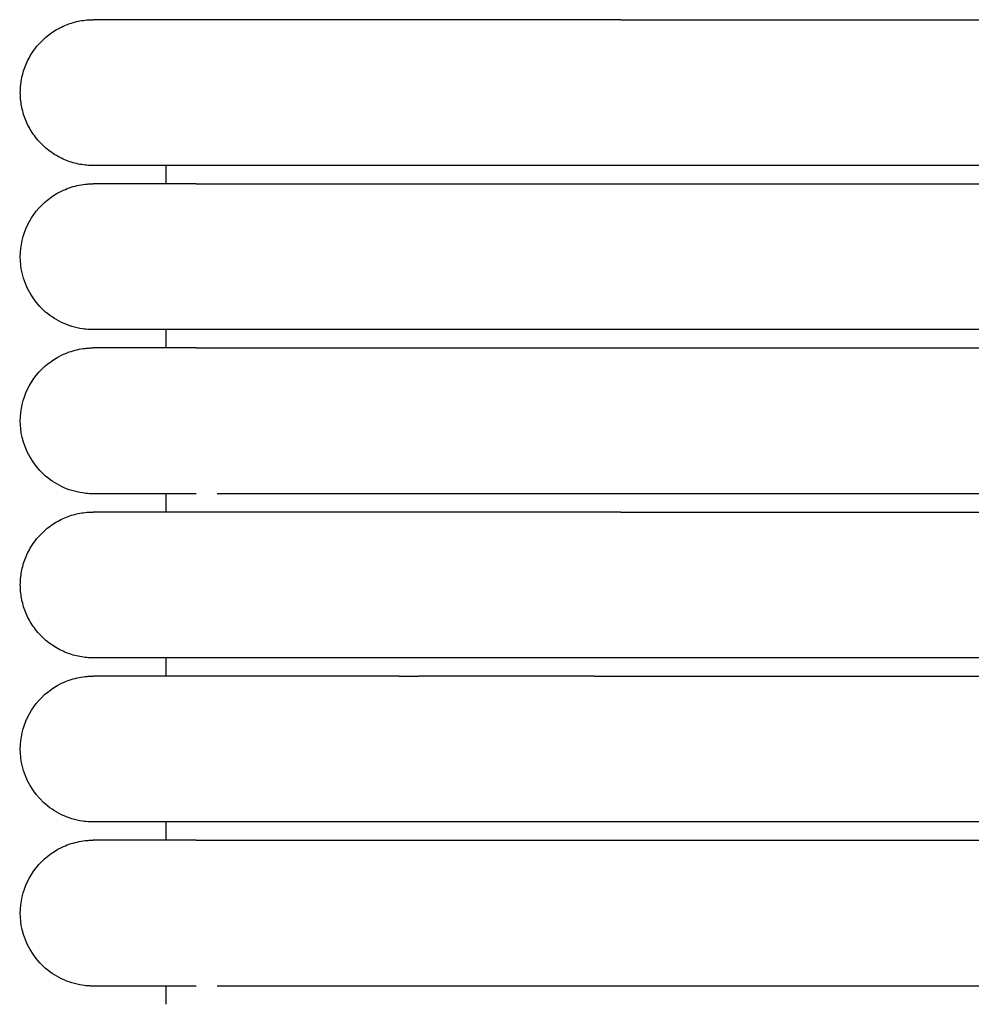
# Model space of a CAD drawing. Header units: millimetres. Extents: x -31695 to -19845, y -5614 to 7253.
# Tile 90 of 256: x -31406 to -31380, y 4923 to 4950. Entities that reach past the tile are written whole.
import ezdxf

# ---------------------------------------------------------------- set-up
doc = ezdxf.new("R2010")
doc.units = ezdxf.units.MM
doc.layers.add('2d', color=7, linetype='Continuous', true_color=0x000000)

msp = doc.modelspace()

# ---------------------------------------------------------------- linework, layer by layer
at = {"layer": '2d', "linetype": 'Continuous', "lineweight": -3}
for points, weights, knots in [([(-31404.204, 4946.495), (-31406.204, 4946.495), (-31406.204, 4948.495), (-31406.204, 4950.495), (-31404.204, 4950.495)], [1, 0.707106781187, 1, 0.707106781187, 1], [0, 0, 0, 1.570796, 1.570796, 3.141593, 3.141593, 3.141593]), ([(-31389.743, 4950.495), (-31394.714, 4950.495), (-31398.229, 4950.495), (-31400.58, 4950.495), (-31401.385, 4950.495)], [1, 0.853553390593, 0.853553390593, 0.853553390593, 0.919067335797], [0, 0, 0, 9.941125, 9.941125, 16.590224, 16.590224, 16.590224]), ([(-31389.743, 4946.495), (-31394.714, 4946.495), (-31398.229, 4946.495), (-31400.58, 4946.495), (-31401.385, 4946.495)], [1, 0.853553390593, 0.853553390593, 0.853553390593, 0.919067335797], [0, 0, 0, 9.941125, 9.941125, 16.590224, 16.590224, 16.590224]), ([(-31404.204, 4932.995), (-31406.204, 4932.995), (-31406.204, 4934.995), (-31406.204, 4936.995), (-31404.204, 4936.995)], [1, 0.707106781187, 1, 0.707106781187, 1], [0, 0, 0, 1.570796, 1.570796, 3.141593, 3.141593, 3.141593]), ([(-31389.743, 4936.995), (-31394.714, 4936.995), (-31398.229, 4936.995), (-31400.58, 4936.995), (-31401.385, 4936.995)], [1, 0.853553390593, 0.853553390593, 0.853553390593, 0.919067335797], [0, 0, 0, 9.941125, 9.941125, 16.590224, 16.590224, 16.590224]), ([(-31389.743, 4932.995), (-31394.714, 4932.995), (-31398.229, 4932.995), (-31400.58, 4932.995), (-31401.385, 4932.995)], [1, 0.853553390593, 0.853553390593, 0.853553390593, 0.919067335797], [0, 0, 0, 9.941125, 9.941125, 16.590224, 16.590224, 16.590224])]:
    msp.add_rational_spline(points, weights, degree=2, knots=knots, dxfattribs=at)
for points in [[(-31401.385, 4950.495), (-31404.204, 4950.495), (-31404.204, 4950.495)], [(-31401.385, 4946.495), (-31404.204, 4946.495), (-31404.204, 4946.495)], [(-31401.385, 4936.995), (-31404.204, 4936.995), (-31404.204, 4936.995)], [(-31401.385, 4932.995), (-31404.204, 4932.995), (-31404.204, 4932.995)]]:
    msp.add_rational_spline(points, [0.919067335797, 0.951503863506, 1], degree=2, dxfattribs=at)
for points, degree in [([(-31389.743, 4950.495), (-31380.974, 4950.495), (-31372.204, 4950.495)], 2), ([(-31402.204, 4945.995), (-31402.204, 4946.245), (-31402.204, 4946.495)], 2), ([(-31372.204, 4946.495), (-31380.974, 4946.495), (-31389.743, 4946.495)], 2), ([(-31401.385, 4945.995), (-31386.795, 4945.995), (-31372.204, 4945.995)], 2), ([(-31404.205, 4941.995), (-31404.205, 4941.995), (-31404.205, 4941.995), (-31404.204, 4941.995)], 3), ([(-31402.204, 4941.495), (-31402.204, 4941.745), (-31402.204, 4941.995)], 2), ([(-31372.204, 4941.995), (-31381.401, 4941.995), (-31390.598, 4941.995)], 2), ([(-31401.385, 4941.495), (-31386.795, 4941.495), (-31372.204, 4941.495)], 2), ([(-31402.204, 4936.995), (-31402.204, 4937.245), (-31402.204, 4937.495)], 2), ([(-31372.204, 4937.495), (-31380.974, 4937.495), (-31389.743, 4937.495)], 2), ([(-31389.743, 4936.995), (-31380.974, 4936.995), (-31372.204, 4936.995)], 2), ([(-31402.204, 4932.495), (-31402.204, 4932.745), (-31402.204, 4932.995)], 2), ([(-31372.204, 4932.995), (-31380.974, 4932.995), (-31389.743, 4932.995)], 2), ([(-31395.819, 4932.495), (-31395.641, 4932.495), (-31395.461, 4932.495), (-31395.279, 4932.495)], 3), ([(-31390.467, 4932.495), (-31381.336, 4932.495), (-31372.204, 4932.495)], 2), ([(-31402.204, 4927.995), (-31402.204, 4928.245), (-31402.204, 4928.495)], 2), ([(-31372.204, 4928.495), (-31381.276, 4928.495), (-31390.348, 4928.495)], 2), ([(-31401.385, 4927.995), (-31386.795, 4927.995), (-31372.204, 4927.995)], 2), ([(-31402.204, 4923.495), (-31402.204, 4923.745), (-31402.204, 4923.995)], 2), ([(-31372.204, 4923.995), (-31380.974, 4923.995), (-31389.743, 4923.995)], 2)]:
    msp.add_open_spline(points, degree=degree, dxfattribs=at)
for points, knots in [([(-31404.205, 4941.995), (-31404.238, 4941.995), (-31404.271, 4941.996), (-31404.371, 4942.001), (-31404.437, 4942.008), (-31404.503, 4942.017), (-31404.7, 4942.047), (-31404.893, 4942.107), (-31405.072, 4942.193), (-31405.252, 4942.28), (-31405.419, 4942.393), (-31405.565, 4942.529), (-31405.857, 4942.8), (-31406.066, 4943.161), (-31406.155, 4943.55), (-31406.221, 4943.842), (-31406.221, 4944.149), (-31406.154, 4944.44), (-31406.088, 4944.732), (-31405.955, 4945.008), (-31405.768, 4945.242), (-31405.582, 4945.476), (-31405.342, 4945.667), (-31405.072, 4945.797), (-31404.937, 4945.862), (-31404.795, 4945.912), (-31404.649, 4945.945), (-31404.576, 4945.962), (-31404.503, 4945.974), (-31404.391, 4945.987), (-31404.354, 4945.99), (-31404.288, 4945.993), (-31404.232, 4945.994), (-31404.204, 4945.995)], [23.445617, 23.445617, 23.445617, 23.445617, 23.445696, 23.445696, 23.445854, 23.445854, 23.445854, 24.046299, 24.046299, 24.046299, 24.647109, 24.647109, 24.647109, 25.861392, 25.861392, 25.861392, 26.766947, 26.766947, 26.766947, 27.671852, 27.671852, 27.671852, 28.577116, 28.577116, 28.577116, 29.026855, 29.026855, 29.026855, 29.266293, 29.266293, 29.386005, 29.386005, 29.475729, 29.475729, 29.475729, 29.475729]), ([(-31401.385, 4945.995), (-31402.071, 4945.995), (-31402.632, 4945.995), (-31403.066, 4945.995), (-31403.436, 4945.995), (-31403.715, 4945.995), (-31403.904, 4945.995), (-31404.092, 4945.995), (-31404.191, 4945.995), (-31404.204, 4945.995)], [0, 0, 0, 0, 8.649968, 8.649968, 8.649968, 15.950267, 15.950267, 15.950267, 23.144583, 23.144583, 23.144583, 23.144583]), ([(-31401.386, 4941.995), (-31402.069, 4941.995), (-31402.631, 4941.995), (-31403.067, 4941.995), (-31403.437, 4941.995), (-31403.715, 4941.995), (-31403.904, 4941.995), (-31404.092, 4941.995), (-31404.191, 4941.995), (-31404.204, 4941.995)], [0, 0, 0, 0, 8.585632, 8.585632, 8.585632, 15.831632, 15.831632, 15.831632, 22.972437, 22.972437, 22.972437, 22.972437]), ([(-31390.598, 4941.995), (-31390.716, 4941.995), (-31390.834, 4941.995), (-31390.951, 4941.995), (-31391.152, 4941.995), (-31391.353, 4941.995), (-31391.553, 4941.995), (-31391.753, 4941.995), (-31391.952, 4941.995), (-31392.151, 4941.995), (-31392.35, 4941.995), (-31392.547, 4941.995), (-31392.744, 4941.995), (-31392.94, 4941.995), (-31393.136, 4941.995), (-31393.33, 4941.995), (-31393.354, 4941.995), (-31393.378, 4941.995), (-31393.402, 4941.995), (-31393.427, 4941.995), (-31393.451, 4941.995), (-31393.475, 4941.995), (-31393.523, 4941.995), (-31393.572, 4941.995), (-31393.62, 4941.995), (-31393.716, 4941.995), (-31393.812, 4941.995), (-31393.907, 4941.995), (-31394.098, 4941.995), (-31394.287, 4941.995), (-31394.474, 4941.995), (-31394.662, 4941.995), (-31394.847, 4941.995), (-31395.029, 4941.995), (-31395.21, 4941.995), (-31395.389, 4941.995), (-31395.564, 4941.995), (-31395.739, 4941.995), (-31395.911, 4941.995), (-31396.08, 4941.995), (-31396.249, 4941.995), (-31396.414, 4941.995), (-31396.576, 4941.995), (-31396.738, 4941.995), (-31396.897, 4941.995), (-31397.052, 4941.995), (-31397.206, 4941.995), (-31397.358, 4941.995), (-31397.505, 4941.995), (-31397.653, 4941.995), (-31397.797, 4941.995), (-31397.936, 4941.995), (-31398.076, 4941.995), (-31398.212, 4941.995), (-31398.345, 4941.995), (-31398.346, 4941.995), (-31398.348, 4941.995), (-31398.356, 4941.995), (-31398.36, 4941.995), (-31398.364, 4941.995), (-31398.368, 4941.995), (-31398.376, 4941.995), (-31398.383, 4941.995), (-31398.391, 4941.995), (-31398.407, 4941.995), (-31398.422, 4941.995), (-31398.437, 4941.995), (-31398.468, 4941.995), (-31398.499, 4941.995), (-31398.53, 4941.995), (-31398.56, 4941.995), (-31398.591, 4941.995), (-31398.621, 4941.995), (-31398.636, 4941.995), (-31398.651, 4941.995), (-31398.666, 4941.995), (-31398.674, 4941.995), (-31398.682, 4941.995), (-31398.689, 4941.995), (-31398.697, 4941.995), (-31398.704, 4941.995), (-31398.712, 4941.995), (-31398.742, 4941.995), (-31398.772, 4941.995), (-31398.801, 4941.995), (-31398.831, 4941.995), (-31398.861, 4941.995), (-31398.89, 4941.995), (-31398.92, 4941.995), (-31398.949, 4941.995), (-31398.978, 4941.995), (-31398.993, 4941.995), (-31399.007, 4941.995), (-31399.022, 4941.995), (-31399.036, 4941.995), (-31399.051, 4941.995), (-31399.065, 4941.995), (-31399.123, 4941.995), (-31399.18, 4941.995), (-31399.236, 4941.995), (-31399.293, 4941.995), (-31399.348, 4941.995), (-31399.403, 4941.995), (-31399.458, 4941.995), (-31399.513, 4941.995), (-31399.566, 4941.995), (-31399.593, 4941.995), (-31399.62, 4941.995), (-31399.646, 4941.995), (-31399.672, 4941.995), (-31399.699, 4941.995), (-31399.725, 4941.995), (-31399.777, 4941.995), (-31399.828, 4941.995), (-31399.879, 4941.995), (-31399.929, 4941.995), (-31399.979, 4941.995), (-31400.028, 4941.995), (-31400.04, 4941.995), (-31400.052, 4941.995), (-31400.069, 4941.995), (-31400.071, 4941.995), (-31400.072, 4941.995), (-31400.083, 4941.995), (-31400.089, 4941.995), (-31400.095, 4941.995), (-31400.101, 4941.995), (-31400.107, 4941.995), (-31400.113, 4941.995), (-31400.119, 4941.995), (-31400.125, 4941.995), (-31400.131, 4941.995), (-31400.137, 4941.995), (-31400.149, 4941.995), (-31400.16, 4941.995), (-31400.172, 4941.995), (-31400.196, 4941.995), (-31400.219, 4941.995), (-31400.242, 4941.995), (-31400.266, 4941.995), (-31400.289, 4941.995), (-31400.311, 4941.995), (-31400.323, 4941.995), (-31400.334, 4941.995), (-31400.345, 4941.995), (-31400.357, 4941.995), (-31400.368, 4941.995), (-31400.379, 4941.995), (-31400.401, 4941.995), (-31400.423, 4941.995), (-31400.445, 4941.995), (-31400.456, 4941.995), (-31400.467, 4941.995), (-31400.478, 4941.995), (-31400.483, 4941.995), (-31400.489, 4941.995), (-31400.494, 4941.995), (-31400.497, 4941.995), (-31400.499, 4941.995), (-31400.51, 4941.995), (-31400.531, 4941.995), (-31400.553, 4941.995), (-31400.573, 4941.995), (-31400.584, 4941.995), (-31400.594, 4941.995), (-31400.605, 4941.995), (-31400.615, 4941.995), (-31400.625, 4941.995), (-31400.635, 4941.995), (-31400.64, 4941.995), (-31400.646, 4941.995), (-31400.651, 4941.995), (-31400.653, 4941.995), (-31400.656, 4941.995), (-31400.666, 4941.995), (-31400.676, 4941.995), (-31400.686, 4941.995), (-31400.696, 4941.995), (-31400.701, 4941.995), (-31400.706, 4941.995), (-31400.711, 4941.995), (-31400.716, 4941.995), (-31400.721, 4941.995), (-31400.726, 4941.995), (-31400.728, 4941.995), (-31400.731, 4941.995), (-31400.74, 4941.995), (-31400.745, 4941.995), (-31400.75, 4941.995), (-31400.762, 4941.995), (-31400.765, 4941.995), (-31400.767, 4941.995), (-31400.777, 4941.995), (-31400.779, 4941.995), (-31400.782, 4941.995), (-31400.791, 4941.995), (-31400.793, 4941.995), (-31400.796, 4941.995), (-31400.807, 4941.995), (-31401.004, 4941.995), (-31401.173, 4941.995), (-31401.386, 4941.995)], [2.614507, 2.614507, 2.614507, 2.614507, 2.969128, 2.969128, 2.969128, 3.575823, 3.575823, 3.575823, 4.183518, 4.183518, 4.183518, 4.792107, 4.792107, 4.792107, 5.4015, 5.4015, 5.4015, 5.477719, 5.477719, 5.477719, 5.55395, 5.55395, 5.55395, 5.706445, 5.706445, 5.706445, 6.011577, 6.011577, 6.011577, 6.622424, 6.622424, 6.622424, 7.232386, 7.232386, 7.232386, 7.836703, 7.836703, 7.836703, 8.435689, 8.435689, 8.435689, 9.029405, 9.029405, 9.029405, 9.617782, 9.617782, 9.617782, 10.200699, 10.200699, 10.200699, 10.777946, 10.777946, 10.777946, 11.349275, 11.349275, 11.349275, 11.36601, 11.36601, 11.36601, 11.382754, 11.382754, 11.382754, 11.416265, 11.416265, 11.416265, 11.483375, 11.483375, 11.483375, 11.617951, 11.617951, 11.617951, 11.752993, 11.752993, 11.752993, 11.820686, 11.820686, 11.820686, 11.854576, 11.854576, 11.854576, 11.888494, 11.888494, 11.888494, 12.024449, 12.024449, 12.024449, 12.160852, 12.160852, 12.160852, 12.297696, 12.297696, 12.297696, 12.366282, 12.366282, 12.366282, 12.434976, 12.434976, 12.434976, 12.710825, 12.710825, 12.710825, 12.988358, 12.988358, 12.988358, 13.267535, 13.267535, 13.267535, 13.407731, 13.407731, 13.407731, 13.548326, 13.548326, 13.548326, 13.830708, 13.830708, 13.830708, 14.114659, 14.114659, 14.114659, 14.1948, 14.1948, 14.1948, 14.221541, 14.221541, 14.221541, 14.257217, 14.257217, 14.257217, 14.292917, 14.292917, 14.292917, 14.328641, 14.328641, 14.328641, 14.400162, 14.400162, 14.400162, 14.543493, 14.543493, 14.543493, 14.687209, 14.687209, 14.687209, 14.759211, 14.759211, 14.759211, 14.831311, 14.831311, 14.831311, 14.975798, 14.975798, 14.975798, 15.048186, 15.048186, 15.048186, 15.084417, 15.084417, 15.084417, 15.120672, 15.120672, 15.120672, 15.265933, 15.265933, 15.265933, 15.33871, 15.33871, 15.33871, 15.411585, 15.411585, 15.411585, 15.448059, 15.448059, 15.448059, 15.484558, 15.484558, 15.484558, 15.557628, 15.557628, 15.557628, 15.5942, 15.5942, 15.5942, 15.630797, 15.630797, 15.630797, 15.667419, 15.667419, 15.667419, 15.722398, 15.722398, 15.722398, 15.759082, 15.759082, 15.759082, 15.795791, 15.795791, 15.795791, 15.837118, 15.837118, 15.837118, 17.360492, 17.360492, 17.360492, 17.360492]), ([(-31404.205, 4937.495), (-31404.238, 4937.495), (-31404.271, 4937.496), (-31404.371, 4937.501), (-31404.437, 4937.508), (-31404.503, 4937.517), (-31404.7, 4937.547), (-31404.893, 4937.607), (-31405.072, 4937.693), (-31405.252, 4937.78), (-31405.419, 4937.893), (-31405.565, 4938.029), (-31405.857, 4938.3), (-31406.066, 4938.661), (-31406.155, 4939.05), (-31406.221, 4939.342), (-31406.221, 4939.649), (-31406.154, 4939.94), (-31406.088, 4940.232), (-31405.955, 4940.508), (-31405.768, 4940.742), (-31405.582, 4940.976), (-31405.342, 4941.167), (-31405.072, 4941.297), (-31404.937, 4941.362), (-31404.795, 4941.412), (-31404.649, 4941.445), (-31404.576, 4941.462), (-31404.503, 4941.474), (-31404.391, 4941.487), (-31404.354, 4941.49), (-31404.288, 4941.493), (-31404.232, 4941.494), (-31404.204, 4941.495)], [23.445641, 23.445641, 23.445641, 23.445641, 23.445712, 23.445712, 23.445854, 23.445854, 23.445854, 24.046299, 24.046299, 24.046299, 24.647109, 24.647109, 24.647109, 25.861392, 25.861392, 25.861392, 26.766947, 26.766947, 26.766947, 27.671852, 27.671852, 27.671852, 28.577116, 28.577116, 28.577116, 29.026854, 29.026854, 29.026854, 29.266293, 29.266293, 29.386005, 29.386005, 29.475729, 29.475729, 29.475729, 29.475729]), ([(-31401.385, 4941.495), (-31402.071, 4941.495), (-31402.632, 4941.495), (-31403.066, 4941.495), (-31403.436, 4941.495), (-31403.715, 4941.495), (-31403.904, 4941.495), (-31404.092, 4941.495), (-31404.191, 4941.495), (-31404.204, 4941.495)], [0, 0, 0, 0, 8.649968, 8.649968, 8.649968, 15.950267, 15.950267, 15.950267, 23.144583, 23.144583, 23.144583, 23.144583]), ([(-31401.386, 4937.495), (-31402.069, 4937.495), (-31402.631, 4937.495), (-31403.067, 4937.495), (-31403.437, 4937.495), (-31403.715, 4937.495), (-31403.904, 4937.495), (-31404.092, 4937.495), (-31404.191, 4937.495), (-31404.204, 4937.495)], [0, 0, 0, 0, 8.585633, 8.585633, 8.585633, 15.831633, 15.831633, 15.831633, 22.972439, 22.972439, 22.972439, 22.972439]), ([(-31389.743, 4937.495), (-31389.944, 4937.495), (-31390.147, 4937.495), (-31390.348, 4937.495), (-31390.549, 4937.495), (-31390.75, 4937.495), (-31390.951, 4937.495), (-31391.152, 4937.495), (-31391.353, 4937.495), (-31391.553, 4937.495), (-31391.753, 4937.495), (-31391.952, 4937.495), (-31392.151, 4937.495), (-31392.35, 4937.495), (-31392.547, 4937.495), (-31392.744, 4937.495), (-31392.94, 4937.495), (-31393.136, 4937.495), (-31393.33, 4937.495), (-31393.354, 4937.495), (-31393.378, 4937.495), (-31393.402, 4937.495), (-31393.427, 4937.495), (-31393.451, 4937.495), (-31393.475, 4937.495), (-31393.523, 4937.495), (-31393.572, 4937.495), (-31393.62, 4937.495), (-31393.716, 4937.495), (-31393.812, 4937.495), (-31393.907, 4937.495), (-31394.098, 4937.495), (-31394.287, 4937.495), (-31394.474, 4937.495), (-31394.662, 4937.495), (-31394.847, 4937.495), (-31395.029, 4937.495), (-31395.21, 4937.495), (-31395.389, 4937.495), (-31395.564, 4937.495), (-31395.739, 4937.495), (-31395.911, 4937.495), (-31396.08, 4937.495), (-31396.249, 4937.495), (-31396.414, 4937.495), (-31396.576, 4937.495), (-31396.738, 4937.495), (-31396.897, 4937.495), (-31397.052, 4937.495), (-31397.206, 4937.495), (-31397.358, 4937.495), (-31397.505, 4937.495), (-31397.653, 4937.495), (-31397.797, 4937.495), (-31397.936, 4937.495), (-31398.076, 4937.495), (-31398.212, 4937.495), (-31398.345, 4937.495), (-31398.346, 4937.495), (-31398.348, 4937.495), (-31398.356, 4937.495), (-31398.36, 4937.495), (-31398.364, 4937.495), (-31398.368, 4937.495), (-31398.376, 4937.495), (-31398.383, 4937.495), (-31398.391, 4937.495), (-31398.407, 4937.495), (-31398.422, 4937.495), (-31398.437, 4937.495), (-31398.468, 4937.495), (-31398.499, 4937.495), (-31398.53, 4937.495), (-31398.56, 4937.495), (-31398.591, 4937.495), (-31398.621, 4937.495), (-31398.636, 4937.495), (-31398.651, 4937.495), (-31398.666, 4937.495), (-31398.674, 4937.495), (-31398.682, 4937.495), (-31398.689, 4937.495), (-31398.697, 4937.495), (-31398.704, 4937.495), (-31398.712, 4937.495), (-31398.742, 4937.495), (-31398.772, 4937.495), (-31398.801, 4937.495), (-31398.831, 4937.495), (-31398.861, 4937.495), (-31398.89, 4937.495), (-31398.92, 4937.495), (-31398.949, 4937.495), (-31398.978, 4937.495), (-31398.993, 4937.495), (-31399.007, 4937.495), (-31399.022, 4937.495), (-31399.036, 4937.495), (-31399.051, 4937.495), (-31399.065, 4937.495), (-31399.123, 4937.495), (-31399.18, 4937.495), (-31399.236, 4937.495), (-31399.293, 4937.495), (-31399.348, 4937.495), (-31399.403, 4937.495), (-31399.458, 4937.495), (-31399.513, 4937.495), (-31399.566, 4937.495), (-31399.593, 4937.495), (-31399.62, 4937.495), (-31399.646, 4937.495), (-31399.672, 4937.495), (-31399.699, 4937.495), (-31399.725, 4937.495), (-31399.777, 4937.495), (-31399.828, 4937.495), (-31399.879, 4937.495), (-31399.929, 4937.495), (-31399.979, 4937.495), (-31400.028, 4937.495), (-31400.04, 4937.495), (-31400.052, 4937.495), (-31400.069, 4937.495), (-31400.071, 4937.495), (-31400.072, 4937.495), (-31400.083, 4937.495), (-31400.089, 4937.495), (-31400.095, 4937.495), (-31400.101, 4937.495), (-31400.107, 4937.495), (-31400.113, 4937.495), (-31400.119, 4937.495), (-31400.125, 4937.495), (-31400.131, 4937.495), (-31400.137, 4937.495), (-31400.149, 4937.495), (-31400.16, 4937.495), (-31400.172, 4937.495), (-31400.196, 4937.495), (-31400.219, 4937.495), (-31400.242, 4937.495), (-31400.266, 4937.495), (-31400.289, 4937.495), (-31400.311, 4937.495), (-31400.323, 4937.495), (-31400.334, 4937.495), (-31400.345, 4937.495), (-31400.357, 4937.495), (-31400.368, 4937.495), (-31400.379, 4937.495), (-31400.401, 4937.495), (-31400.423, 4937.495), (-31400.445, 4937.495), (-31400.456, 4937.495), (-31400.467, 4937.495), (-31400.478, 4937.495), (-31400.483, 4937.495), (-31400.489, 4937.495), (-31400.494, 4937.495), (-31400.497, 4937.495), (-31400.499, 4937.495), (-31400.51, 4937.495), (-31400.531, 4937.495), (-31400.552, 4937.495), (-31400.573, 4937.495), (-31400.584, 4937.495), (-31400.594, 4937.495), (-31400.605, 4937.495), (-31400.615, 4937.495), (-31400.625, 4937.495), (-31400.635, 4937.495), (-31400.64, 4937.495), (-31400.646, 4937.495), (-31400.651, 4937.495), (-31400.653, 4937.495), (-31400.656, 4937.495), (-31400.666, 4937.495), (-31400.676, 4937.495), (-31400.686, 4937.495), (-31400.696, 4937.495), (-31400.701, 4937.495), (-31400.706, 4937.495), (-31400.711, 4937.495), (-31400.716, 4937.495), (-31400.721, 4937.495), (-31400.726, 4937.495), (-31400.728, 4937.495), (-31400.731, 4937.495), (-31400.74, 4937.495), (-31400.745, 4937.495), (-31400.75, 4937.495), (-31400.809, 4937.495)], [0, 0, 0, 0, 0.610358, 0.610358, 0.610358, 1.221927, 1.221927, 1.221927, 1.83461, 1.83461, 1.83461, 2.448304, 2.448304, 2.448304, 3.0629, 3.0629, 3.0629, 3.678308, 3.678308, 3.678308, 3.755279, 3.755279, 3.755279, 3.832262, 3.832262, 3.832262, 3.986263, 3.986263, 3.986263, 4.294407, 4.294407, 4.294407, 4.911284, 4.911284, 4.911284, 5.527266, 5.527266, 5.527266, 6.137548, 6.137548, 6.137548, 6.742447, 6.742447, 6.742447, 7.342024, 7.342024, 7.342024, 7.936208, 7.936208, 7.936208, 8.524879, 8.524879, 8.524879, 9.107824, 9.107824, 9.107824, 9.684792, 9.684792, 9.684792, 9.701692, 9.701692, 9.701692, 9.718602, 9.718602, 9.718602, 9.752443, 9.752443, 9.752443, 9.820216, 9.820216, 9.820216, 9.95612, 9.95612, 9.95612, 10.092495, 10.092495, 10.092495, 10.160857, 10.160857, 10.160857, 10.195081, 10.195081, 10.195081, 10.229334, 10.229334, 10.229334, 10.366631, 10.366631, 10.366631, 10.50438, 10.50438, 10.50438, 10.642575, 10.642575, 10.642575, 10.711838, 10.711838, 10.711838, 10.78121, 10.78121, 10.78121, 11.059782, 11.059782, 11.059782, 11.340054, 11.340054, 11.340054, 11.621987, 11.621987, 11.621987, 11.763566, 11.763566, 11.763566, 11.905549, 11.905549, 11.905549, 12.190719, 12.190719, 12.190719, 12.477472, 12.477472, 12.477472, 12.558405, 12.558405, 12.558405, 12.58541, 12.58541, 12.58541, 12.621438, 12.621438, 12.621438, 12.65749, 12.65749, 12.65749, 12.693567, 12.693567, 12.693567, 12.765794, 12.765794, 12.765794, 12.910539, 12.910539, 12.910539, 13.055673, 13.055673, 13.055673, 13.128387, 13.128387, 13.128387, 13.201198, 13.201198, 13.201198, 13.347111, 13.347111, 13.347111, 13.420215, 13.420215, 13.420215, 13.456803, 13.456803, 13.456803, 13.493416, 13.493416, 13.493416, 13.640111, 13.640111, 13.640111, 13.713606, 13.713606, 13.713606, 13.7872, 13.7872, 13.7872, 13.824034, 13.824034, 13.824034, 13.860893, 13.860893, 13.860893, 13.934685, 13.934685, 13.934685, 13.971618, 13.971618, 13.971618, 14.008576, 14.008576, 14.008576, 14.04556, 14.04556, 14.04556, 14.082568, 14.082568, 14.082568, 14.082568]), ([(-31404.205, 4928.495), (-31404.238, 4928.495), (-31404.271, 4928.496), (-31404.371, 4928.501), (-31404.437, 4928.508), (-31404.503, 4928.517), (-31404.7, 4928.547), (-31404.893, 4928.607), (-31405.072, 4928.693), (-31405.252, 4928.78), (-31405.419, 4928.893), (-31405.565, 4929.029), (-31405.857, 4929.3), (-31406.066, 4929.661), (-31406.155, 4930.05), (-31406.221, 4930.342), (-31406.221, 4930.649), (-31406.154, 4930.94), (-31406.088, 4931.232), (-31405.955, 4931.508), (-31405.768, 4931.742), (-31405.582, 4931.976), (-31405.342, 4932.167), (-31405.072, 4932.297), (-31404.937, 4932.362), (-31404.795, 4932.412), (-31404.649, 4932.445), (-31404.576, 4932.462), (-31404.503, 4932.474), (-31404.391, 4932.487), (-31404.354, 4932.49), (-31404.288, 4932.493), (-31404.232, 4932.494), (-31404.204, 4932.495)], [23.445284, 23.445284, 23.445284, 23.445284, 23.445474, 23.445474, 23.445854, 23.445854, 23.445854, 24.046298, 24.046298, 24.046298, 24.647109, 24.647109, 24.647109, 25.861391, 25.861391, 25.861391, 26.766947, 26.766947, 26.766947, 27.671852, 27.671852, 27.671852, 28.577116, 28.577116, 28.577116, 29.026854, 29.026854, 29.026854, 29.266293, 29.266293, 29.386004, 29.386004, 29.475729, 29.475729, 29.475729, 29.475729]), ([(-31401.766, 4932.495), (-31402.282, 4932.495), (-31402.715, 4932.495), (-31403.066, 4932.495), (-31403.436, 4932.495), (-31403.715, 4932.495), (-31403.904, 4932.495), (-31404.092, 4932.495), (-31404.191, 4932.495), (-31404.204, 4932.495)], [1.624632, 1.624632, 1.624632, 1.624632, 8.625614, 8.625614, 8.625614, 15.938179, 15.938179, 15.938179, 23.144583, 23.144583, 23.144583, 23.144583]), ([(-31395.819, 4932.495), (-31395.907, 4932.495), (-31396.164, 4932.495), (-31396.579, 4932.495), (-31397.055, 4932.495), (-31397.509, 4932.495), (-31397.94, 4932.495), (-31398.212, 4932.495), (-31398.346, 4932.495), (-31398.35, 4932.495), (-31398.358, 4932.495), (-31398.371, 4932.495), (-31398.399, 4932.495), (-31398.453, 4932.495), (-31398.529, 4932.495), (-31398.606, 4932.495), (-31398.659, 4932.495), (-31398.689, 4932.495), (-31398.734, 4932.495), (-31398.801, 4932.495), (-31398.89, 4932.495), (-31398.963, 4932.495), (-31399.021, 4932.495), (-31399.108, 4932.495), (-31399.236, 4932.495), (-31399.404, 4932.495), (-31399.539, 4932.495), (-31399.646, 4932.495), (-31399.751, 4932.495), (-31399.879, 4932.495), (-31399.991, 4932.495), (-31400.054, 4932.495), (-31400.069, 4932.495), (-31400.075, 4932.495), (-31400.085, 4932.495), (-31400.1, 4932.495), (-31400.118, 4932.495), (-31400.142, 4932.495), (-31400.184, 4932.495), (-31400.242, 4932.495), (-31400.3, 4932.495), (-31400.345, 4932.495), (-31400.39, 4932.495), (-31400.434, 4932.495), (-31400.472, 4932.495), (-31400.491, 4932.495), (-31400.502, 4932.495), (-31400.528, 4932.495), (-31400.563, 4932.495), (-31400.604, 4932.495), (-31400.63, 4932.495), (-31400.648, 4932.495), (-31400.658, 4932.495), (-31400.673, 4932.495), (-31400.691, 4932.495), (-31400.71, 4932.495), (-31400.723, 4932.495), (-31400.733, 4932.495), (-31400.742, 4932.495), (-31400.752, 4932.495), (-31400.762, 4932.495), (-31400.769, 4932.495), (-31400.776, 4932.495), (-31400.782, 4932.495), (-31400.787, 4932.495), (-31400.792, 4932.495), (-31400.796, 4932.495), (-31400.8, 4932.495), (-31400.802, 4932.495), (-31400.804, 4932.495), (-31401.133, 4932.495), (-31401.385, 4932.495), (-31401.766, 4932.495)], [2.050395, 2.050395, 2.050395, 2.050395, 2.0765655, 2.1279253, 2.179285, 2.2306447, 2.2820044, 2.3333642, 2.3333642, 2.3341195, 2.3348749, 2.3363856, 2.339407, 2.3454498, 2.3575355, 2.3696211, 2.3756639, 2.3786854, 2.3817068, 2.3937924, 2.4058781, 2.4179637, 2.4240066, 2.4300494, 2.4542207, 2.478392, 2.5025633, 2.514649, 2.5267346, 2.5509059, 2.5750772, 2.5811201, 2.5818754, 2.5826308, 2.5841415, 2.5871629, 2.5901843, 2.5932057, 2.5992485, 2.6113342, 2.6234198, 2.6294627, 2.6355055, 2.6475912, 2.653634, 2.6566554, 2.6581661, 2.6596768, 2.6717625, 2.6778053, 2.6838481, 2.6868695, 2.6883802, 2.6898909, 2.6959338, 2.6989552, 2.7019766, 2.7034873, 2.704998, 2.7080194, 2.7095301, 2.7110408, 2.7125515, 2.7140622, 2.7148176, 2.715573, 2.7170837, 2.7174613, 2.717839, 2.7185944, 2.718972, 2.9271344, 2.9271344, 2.9271344, 2.9271344]), ([(-31390.467, 4932.495), (-31390.628, 4932.495), (-31390.991, 4932.495), (-31391.553, 4932.495), (-31392.152, 4932.495), (-31392.745, 4932.495), (-31393.16, 4932.495), (-31393.402, 4932.495), (-31393.499, 4932.495), (-31393.668, 4932.495), (-31394.003, 4932.495), (-31394.287, 4932.495), (-31394.662, 4932.495), (-31394.932, 4932.495), (-31395.196, 4932.495), (-31395.279, 4932.495)], [1.574462, 1.574462, 1.574462, 1.574462, 1.615517, 1.6666785, 1.7178401, 1.7690017, 1.8201632, 1.8265584, 1.8329536, 1.845744, 1.8713248, 1.9224864, 1.9224864, 1.9738461, 1.9976505, 1.9976505, 1.9976505, 1.9976505]), ([(-31401.386, 4928.495), (-31402.069, 4928.495), (-31402.631, 4928.495), (-31403.067, 4928.495), (-31403.437, 4928.495), (-31403.715, 4928.495), (-31403.904, 4928.495), (-31404.092, 4928.495), (-31404.191, 4928.495), (-31404.204, 4928.495)], [0, 0, 0, 0, 8.585634, 8.585634, 8.585634, 15.831635, 15.831635, 15.831635, 22.972442, 22.972442, 22.972442, 22.972442]), ([(-31395.597, 4928.495), (-31395.761, 4928.495), (-31395.922, 4928.495), (-31396.08, 4928.495), (-31396.249, 4928.495), (-31396.414, 4928.495), (-31396.576, 4928.495), (-31396.738, 4928.495), (-31396.897, 4928.495), (-31397.052, 4928.495), (-31397.206, 4928.495), (-31397.358, 4928.495), (-31397.505, 4928.495), (-31397.653, 4928.495), (-31397.797, 4928.495), (-31397.936, 4928.495), (-31398.076, 4928.495), (-31398.212, 4928.495), (-31398.345, 4928.495), (-31398.346, 4928.495), (-31398.348, 4928.495), (-31398.356, 4928.495), (-31398.36, 4928.495), (-31398.364, 4928.495), (-31398.368, 4928.495), (-31398.376, 4928.495), (-31398.383, 4928.495), (-31398.391, 4928.495), (-31398.407, 4928.495), (-31398.422, 4928.495), (-31398.437, 4928.495), (-31398.468, 4928.495), (-31398.499, 4928.495), (-31398.53, 4928.495), (-31398.56, 4928.495), (-31398.591, 4928.495), (-31398.621, 4928.495), (-31398.636, 4928.495), (-31398.651, 4928.495), (-31398.666, 4928.495), (-31398.674, 4928.495), (-31398.682, 4928.495), (-31398.689, 4928.495), (-31398.697, 4928.495), (-31398.704, 4928.495), (-31398.712, 4928.495), (-31398.742, 4928.495), (-31398.772, 4928.495), (-31398.801, 4928.495), (-31398.831, 4928.495), (-31398.861, 4928.495), (-31398.89, 4928.495), (-31398.92, 4928.495), (-31398.949, 4928.495), (-31398.978, 4928.495), (-31398.993, 4928.495), (-31399.007, 4928.495), (-31399.022, 4928.495), (-31399.036, 4928.495), (-31399.051, 4928.495), (-31399.065, 4928.495), (-31399.123, 4928.495), (-31399.18, 4928.495), (-31399.236, 4928.495), (-31399.293, 4928.495), (-31399.348, 4928.495), (-31399.403, 4928.495), (-31399.458, 4928.495), (-31399.513, 4928.495), (-31399.566, 4928.495), (-31399.593, 4928.495), (-31399.62, 4928.495), (-31399.646, 4928.495), (-31399.672, 4928.495), (-31399.699, 4928.495), (-31399.725, 4928.495), (-31399.777, 4928.495), (-31399.828, 4928.495), (-31399.879, 4928.495), (-31399.929, 4928.495), (-31399.979, 4928.495), (-31400.028, 4928.495), (-31400.04, 4928.495), (-31400.052, 4928.495), (-31400.069, 4928.495), (-31400.071, 4928.495), (-31400.072, 4928.495), (-31400.083, 4928.495), (-31400.089, 4928.495), (-31400.095, 4928.495), (-31400.101, 4928.495), (-31400.107, 4928.495), (-31400.113, 4928.495), (-31400.119, 4928.495), (-31400.125, 4928.495), (-31400.131, 4928.495), (-31400.137, 4928.495), (-31400.149, 4928.495), (-31400.16, 4928.495), (-31400.172, 4928.495), (-31400.196, 4928.495), (-31400.219, 4928.495), (-31400.242, 4928.495), (-31400.266, 4928.495), (-31400.289, 4928.495), (-31400.311, 4928.495), (-31400.323, 4928.495), (-31400.334, 4928.495), (-31400.345, 4928.495), (-31400.357, 4928.495), (-31400.368, 4928.495), (-31400.379, 4928.495), (-31400.401, 4928.495), (-31400.423, 4928.495), (-31400.445, 4928.495), (-31400.456, 4928.495), (-31400.467, 4928.495), (-31400.478, 4928.495), (-31400.483, 4928.495), (-31400.489, 4928.495), (-31400.494, 4928.495), (-31400.497, 4928.495), (-31400.499, 4928.495), (-31400.51, 4928.495), (-31400.531, 4928.495), (-31400.553, 4928.495), (-31400.573, 4928.495), (-31400.584, 4928.495), (-31400.594, 4928.495), (-31400.605, 4928.495), (-31400.615, 4928.495), (-31400.625, 4928.495), (-31400.635, 4928.495), (-31400.64, 4928.495), (-31400.646, 4928.495), (-31400.651, 4928.495), (-31400.653, 4928.495), (-31400.656, 4928.495), (-31400.666, 4928.495), (-31400.676, 4928.495), (-31400.686, 4928.495), (-31400.696, 4928.495), (-31400.701, 4928.495), (-31400.706, 4928.495), (-31400.711, 4928.495), (-31400.716, 4928.495), (-31400.721, 4928.495), (-31400.726, 4928.495), (-31400.728, 4928.495), (-31400.731, 4928.495), (-31400.74, 4928.495), (-31400.745, 4928.495), (-31400.75, 4928.495), (-31400.762, 4928.495), (-31400.765, 4928.495), (-31400.767, 4928.495), (-31400.777, 4928.495), (-31400.779, 4928.495), (-31400.782, 4928.495), (-31400.791, 4928.495), (-31400.793, 4928.495), (-31400.796, 4928.495), (-31400.807, 4928.495), (-31401.057, 4928.495), (-31401.262, 4928.495), (-31401.386, 4928.495)], [7.873781, 7.873781, 7.873781, 7.873781, 8.435688, 8.435688, 8.435688, 9.029405, 9.029405, 9.029405, 9.617782, 9.617782, 9.617782, 10.200698, 10.200698, 10.200698, 10.777946, 10.777946, 10.777946, 11.349274, 11.349274, 11.349274, 11.366009, 11.366009, 11.366009, 11.382753, 11.382753, 11.382753, 11.416264, 11.416264, 11.416264, 11.483375, 11.483375, 11.483375, 11.61795, 11.61795, 11.61795, 11.752992, 11.752992, 11.752992, 11.820686, 11.820686, 11.820686, 11.854575, 11.854575, 11.854575, 11.888493, 11.888493, 11.888493, 12.024449, 12.024449, 12.024449, 12.160851, 12.160851, 12.160851, 12.297696, 12.297696, 12.297696, 12.366281, 12.366281, 12.366281, 12.434976, 12.434976, 12.434976, 12.710825, 12.710825, 12.710825, 12.988358, 12.988358, 12.988358, 13.267535, 13.267535, 13.267535, 13.40773, 13.40773, 13.40773, 13.548326, 13.548326, 13.548326, 13.830708, 13.830708, 13.830708, 14.114658, 14.114658, 14.114658, 14.194799, 14.194799, 14.194799, 14.22154, 14.22154, 14.22154, 14.257216, 14.257216, 14.257216, 14.292916, 14.292916, 14.292916, 14.328641, 14.328641, 14.328641, 14.400161, 14.400161, 14.400161, 14.543492, 14.543492, 14.543492, 14.687208, 14.687208, 14.687208, 14.759211, 14.759211, 14.759211, 14.83131, 14.83131, 14.83131, 14.975797, 14.975797, 14.975797, 15.048186, 15.048186, 15.048186, 15.084417, 15.084417, 15.084417, 15.120672, 15.120672, 15.120672, 15.265933, 15.265933, 15.265933, 15.33871, 15.33871, 15.33871, 15.411584, 15.411584, 15.411584, 15.448058, 15.448058, 15.448058, 15.484557, 15.484557, 15.484557, 15.557627, 15.557627, 15.557627, 15.5942, 15.5942, 15.5942, 15.630797, 15.630797, 15.630797, 15.667419, 15.667419, 15.667419, 15.722398, 15.722398, 15.722398, 15.759081, 15.759081, 15.759081, 15.79579, 15.79579, 15.79579, 15.837117, 15.837117, 15.837117, 17.768981, 17.768981, 17.768981, 17.768981]), ([(-31390.348, 4928.495), (-31390.549, 4928.495), (-31390.75, 4928.495), (-31390.951, 4928.495), (-31391.152, 4928.495), (-31391.353, 4928.495), (-31391.553, 4928.495), (-31391.753, 4928.495), (-31391.952, 4928.495), (-31392.151, 4928.495), (-31392.35, 4928.495), (-31392.547, 4928.495), (-31392.744, 4928.495), (-31392.94, 4928.495), (-31393.136, 4928.495), (-31393.33, 4928.495), (-31393.354, 4928.495), (-31393.378, 4928.495), (-31393.402, 4928.495), (-31393.427, 4928.495), (-31393.451, 4928.495), (-31393.475, 4928.495), (-31393.523, 4928.495), (-31393.572, 4928.495), (-31393.62, 4928.495), (-31393.716, 4928.495), (-31393.812, 4928.495), (-31393.907, 4928.495), (-31394.098, 4928.495), (-31394.287, 4928.495), (-31394.474, 4928.495), (-31394.662, 4928.495), (-31394.847, 4928.495), (-31395.029, 4928.495), (-31395.21, 4928.495), (-31395.389, 4928.495), (-31395.564, 4928.495), (-31395.575, 4928.495), (-31395.586, 4928.495), (-31395.597, 4928.495)], [2.363536, 2.363536, 2.363536, 2.363536, 2.969127, 2.969127, 2.969127, 3.575822, 3.575822, 3.575822, 4.183517, 4.183517, 4.183517, 4.792106, 4.792106, 4.792106, 5.401499, 5.401499, 5.401499, 5.477718, 5.477718, 5.477718, 5.553948, 5.553948, 5.553948, 5.706444, 5.706444, 5.706444, 6.011576, 6.011576, 6.011576, 6.622423, 6.622423, 6.622423, 7.232385, 7.232385, 7.232385, 7.836702, 7.836702, 7.836702, 7.873781, 7.873781, 7.873781, 7.873781]), ([(-31404.205, 4923.995), (-31404.238, 4923.995), (-31404.271, 4923.996), (-31404.371, 4924.001), (-31404.437, 4924.008), (-31404.503, 4924.017), (-31404.7, 4924.047), (-31404.893, 4924.107), (-31405.072, 4924.193), (-31405.252, 4924.28), (-31405.419, 4924.393), (-31405.565, 4924.529), (-31405.857, 4924.8), (-31406.066, 4925.161), (-31406.155, 4925.55), (-31406.221, 4925.842), (-31406.221, 4926.149), (-31406.154, 4926.44), (-31406.088, 4926.732), (-31405.955, 4927.008), (-31405.768, 4927.242), (-31405.582, 4927.476), (-31405.342, 4927.667), (-31405.072, 4927.797), (-31404.937, 4927.862), (-31404.795, 4927.912), (-31404.649, 4927.945), (-31404.576, 4927.962), (-31404.503, 4927.974), (-31404.391, 4927.987), (-31404.354, 4927.99), (-31404.288, 4927.993), (-31404.232, 4927.994), (-31404.204, 4927.995)], [23.445584, 23.445584, 23.445584, 23.445584, 23.445674, 23.445674, 23.445854, 23.445854, 23.445854, 24.046298, 24.046298, 24.046298, 24.647109, 24.647109, 24.647109, 25.861391, 25.861391, 25.861391, 26.766947, 26.766947, 26.766947, 27.671852, 27.671852, 27.671852, 28.577116, 28.577116, 28.577116, 29.026854, 29.026854, 29.026854, 29.266293, 29.266293, 29.386004, 29.386004, 29.475729, 29.475729, 29.475729, 29.475729]), ([(-31401.385, 4927.995), (-31402.071, 4927.995), (-31402.632, 4927.995), (-31403.066, 4927.995), (-31403.436, 4927.995), (-31403.715, 4927.995), (-31403.904, 4927.995), (-31404.092, 4927.995), (-31404.191, 4927.995), (-31404.204, 4927.995)], [0, 0, 0, 0, 8.649968, 8.649968, 8.649968, 15.950267, 15.950267, 15.950267, 23.144583, 23.144583, 23.144583, 23.144583]), ([(-31401.386, 4923.995), (-31402.069, 4923.995), (-31402.631, 4923.995), (-31403.067, 4923.995), (-31403.437, 4923.995), (-31403.715, 4923.995), (-31403.904, 4923.995), (-31404.092, 4923.995), (-31404.191, 4923.995), (-31404.204, 4923.995)], [0, 0, 0, 0, 8.585635, 8.585635, 8.585635, 15.831637, 15.831637, 15.831637, 22.972444, 22.972444, 22.972444, 22.972444]), ([(-31389.743, 4923.995), (-31389.944, 4923.995), (-31390.147, 4923.995), (-31390.348, 4923.995), (-31390.549, 4923.995), (-31390.75, 4923.995), (-31390.951, 4923.995), (-31391.152, 4923.995), (-31391.353, 4923.995), (-31391.553, 4923.995), (-31391.753, 4923.995), (-31391.952, 4923.995), (-31392.151, 4923.995), (-31392.35, 4923.995), (-31392.547, 4923.995), (-31392.744, 4923.995), (-31392.94, 4923.995), (-31393.136, 4923.995), (-31393.33, 4923.995), (-31393.354, 4923.995), (-31393.378, 4923.995), (-31393.402, 4923.995), (-31393.427, 4923.995), (-31393.451, 4923.995), (-31393.475, 4923.995), (-31393.523, 4923.995), (-31393.572, 4923.995), (-31393.62, 4923.995), (-31393.716, 4923.995), (-31393.812, 4923.995), (-31393.907, 4923.995), (-31394.098, 4923.995), (-31394.287, 4923.995), (-31394.474, 4923.995), (-31394.662, 4923.995), (-31394.847, 4923.995), (-31395.029, 4923.995), (-31395.21, 4923.995), (-31395.389, 4923.995), (-31395.564, 4923.995), (-31395.739, 4923.995), (-31395.911, 4923.995), (-31396.08, 4923.995), (-31396.248, 4923.995), (-31396.414, 4923.995), (-31396.576, 4923.995), (-31396.738, 4923.995), (-31396.897, 4923.995), (-31397.052, 4923.995), (-31397.206, 4923.995), (-31397.358, 4923.995), (-31397.505, 4923.995), (-31397.652, 4923.995), (-31397.796, 4923.995), (-31397.936, 4923.995), (-31398.076, 4923.995), (-31398.212, 4923.995), (-31398.345, 4923.995), (-31398.346, 4923.995), (-31398.348, 4923.995), (-31398.356, 4923.995), (-31398.36, 4923.995), (-31398.364, 4923.995), (-31398.368, 4923.995), (-31398.376, 4923.995), (-31398.383, 4923.995), (-31398.391, 4923.995), (-31398.407, 4923.995), (-31398.422, 4923.995), (-31398.437, 4923.995), (-31398.468, 4923.995), (-31398.499, 4923.995), (-31398.53, 4923.995), (-31398.56, 4923.995), (-31398.591, 4923.995), (-31398.621, 4923.995), (-31398.636, 4923.995), (-31398.651, 4923.995), (-31398.666, 4923.995), (-31398.674, 4923.995), (-31398.682, 4923.995), (-31398.689, 4923.995), (-31398.697, 4923.995), (-31398.704, 4923.995), (-31398.712, 4923.995), (-31398.742, 4923.995), (-31398.772, 4923.995), (-31398.801, 4923.995), (-31398.831, 4923.995), (-31398.861, 4923.995), (-31398.89, 4923.995), (-31398.92, 4923.995), (-31398.949, 4923.995), (-31398.978, 4923.995), (-31398.993, 4923.995), (-31399.007, 4923.995), (-31399.022, 4923.995), (-31399.036, 4923.995), (-31399.051, 4923.995), (-31399.065, 4923.995), (-31399.123, 4923.995), (-31399.18, 4923.995), (-31399.236, 4923.995), (-31399.293, 4923.995), (-31399.348, 4923.995), (-31399.403, 4923.995), (-31399.458, 4923.995), (-31399.513, 4923.995), (-31399.566, 4923.995), (-31399.593, 4923.995), (-31399.62, 4923.995), (-31399.646, 4923.995), (-31399.673, 4923.995), (-31399.699, 4923.995), (-31399.725, 4923.995), (-31399.777, 4923.995), (-31399.828, 4923.995), (-31399.879, 4923.995), (-31399.929, 4923.995), (-31399.979, 4923.995), (-31400.028, 4923.995), (-31400.04, 4923.995), (-31400.052, 4923.995), (-31400.069, 4923.995), (-31400.071, 4923.995), (-31400.072, 4923.995), (-31400.083, 4923.995), (-31400.089, 4923.995), (-31400.095, 4923.995), (-31400.101, 4923.995), (-31400.107, 4923.995), (-31400.113, 4923.995), (-31400.119, 4923.995), (-31400.125, 4923.995), (-31400.131, 4923.995), (-31400.137, 4923.995), (-31400.149, 4923.995), (-31400.16, 4923.995), (-31400.172, 4923.995), (-31400.196, 4923.995), (-31400.219, 4923.995), (-31400.242, 4923.995), (-31400.266, 4923.995), (-31400.289, 4923.995), (-31400.311, 4923.995), (-31400.323, 4923.995), (-31400.334, 4923.995), (-31400.345, 4923.995), (-31400.357, 4923.995), (-31400.368, 4923.995), (-31400.379, 4923.995), (-31400.401, 4923.995), (-31400.423, 4923.995), (-31400.445, 4923.995), (-31400.456, 4923.995), (-31400.467, 4923.995), (-31400.478, 4923.995), (-31400.483, 4923.995), (-31400.489, 4923.995), (-31400.494, 4923.995), (-31400.497, 4923.995), (-31400.499, 4923.995), (-31400.51, 4923.995), (-31400.531, 4923.995), (-31400.553, 4923.995), (-31400.573, 4923.995), (-31400.584, 4923.995), (-31400.594, 4923.995), (-31400.605, 4923.995), (-31400.615, 4923.995), (-31400.625, 4923.995), (-31400.635, 4923.995), (-31400.64, 4923.995), (-31400.646, 4923.995), (-31400.651, 4923.995), (-31400.653, 4923.995), (-31400.656, 4923.995), (-31400.666, 4923.995), (-31400.676, 4923.995), (-31400.686, 4923.995), (-31400.696, 4923.995), (-31400.701, 4923.995), (-31400.706, 4923.995), (-31400.711, 4923.995), (-31400.716, 4923.995), (-31400.721, 4923.995), (-31400.726, 4923.995), (-31400.728, 4923.995), (-31400.731, 4923.995), (-31400.74, 4923.995), (-31400.745, 4923.995), (-31400.75, 4923.995), (-31400.809, 4923.995)], [0, 0, 0, 0, 0.610358, 0.610358, 0.610358, 1.221927, 1.221927, 1.221927, 1.83461, 1.83461, 1.83461, 2.448304, 2.448304, 2.448304, 3.0629, 3.0629, 3.0629, 3.678308, 3.678308, 3.678308, 3.75528, 3.75528, 3.75528, 3.832263, 3.832263, 3.832263, 3.986264, 3.986264, 3.986264, 4.294408, 4.294408, 4.294408, 4.911284, 4.911284, 4.911284, 5.527267, 5.527267, 5.527267, 6.137549, 6.137549, 6.137549, 6.742448, 6.742448, 6.742448, 7.342024, 7.342024, 7.342024, 7.936209, 7.936209, 7.936209, 8.52488, 8.52488, 8.52488, 9.107825, 9.107825, 9.107825, 9.684793, 9.684793, 9.684793, 9.701693, 9.701693, 9.701693, 9.718603, 9.718603, 9.718603, 9.752444, 9.752444, 9.752444, 9.820217, 9.820217, 9.820217, 9.956121, 9.956121, 9.956121, 10.092496, 10.092496, 10.092496, 10.160858, 10.160858, 10.160858, 10.195082, 10.195082, 10.195082, 10.229335, 10.229335, 10.229335, 10.366632, 10.366632, 10.366632, 10.504381, 10.504381, 10.504381, 10.642576, 10.642576, 10.642576, 10.711839, 10.711839, 10.711839, 10.781211, 10.781211, 10.781211, 11.059783, 11.059783, 11.059783, 11.340055, 11.340055, 11.340055, 11.621988, 11.621988, 11.621988, 11.763567, 11.763567, 11.763567, 11.905551, 11.905551, 11.905551, 12.19072, 12.19072, 12.19072, 12.477473, 12.477473, 12.477473, 12.558406, 12.558406, 12.558406, 12.585411, 12.585411, 12.585411, 12.621439, 12.621439, 12.621439, 12.657491, 12.657491, 12.657491, 12.693568, 12.693568, 12.693568, 12.765795, 12.765795, 12.765795, 12.91054, 12.91054, 12.91054, 13.055675, 13.055675, 13.055675, 13.128388, 13.128388, 13.128388, 13.201199, 13.201199, 13.201199, 13.347112, 13.347112, 13.347112, 13.420216, 13.420216, 13.420216, 13.456804, 13.456804, 13.456804, 13.493417, 13.493417, 13.493417, 13.640112, 13.640112, 13.640112, 13.713607, 13.713607, 13.713607, 13.787201, 13.787201, 13.787201, 13.824035, 13.824035, 13.824035, 13.860894, 13.860894, 13.860894, 13.934686, 13.934686, 13.934686, 13.971619, 13.971619, 13.971619, 14.008577, 14.008577, 14.008577, 14.045561, 14.045561, 14.045561, 14.082569, 14.082569, 14.082569, 14.082569])]:
    msp.add_open_spline(points, degree=3, knots=knots, dxfattribs=at)

doc.saveas('drawing.dxf')
